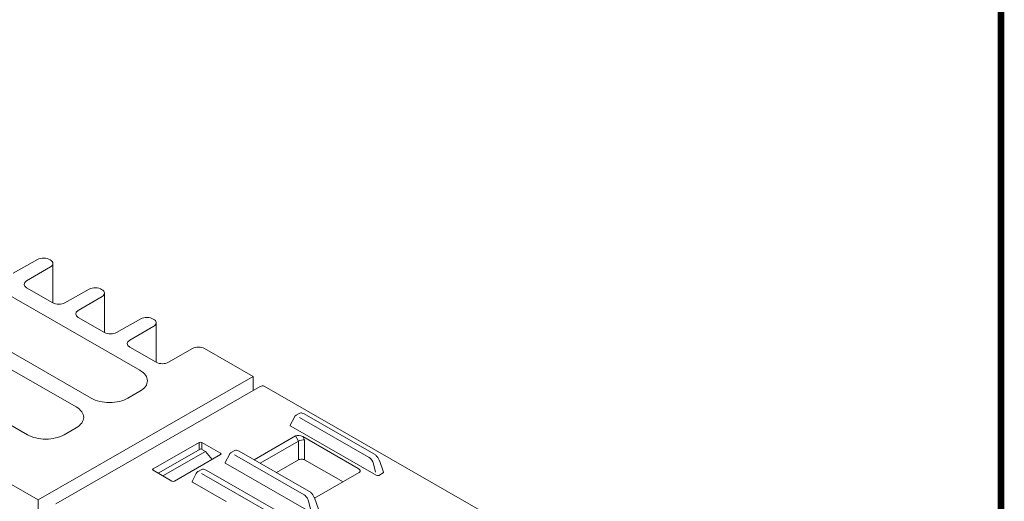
# Model space of a CAD drawing. Header units: millimetres. Extents: x -556 to 0, y 0 to 403.
# Tile 57 of 57: x -114 to 0, y 257 to 313. Entities that reach past the tile are written whole.
import ezdxf

# ---------------------------------------------------------------- set-up
doc = ezdxf.new("R2010")
doc.units = ezdxf.units.MM
doc.header["$LTSCALE"] = 2

# ---------------------------------------------------------------- blocks, each defined once
blk = doc.blocks.new('CGI0800-02')
at = {"color": 0, "linetype": 'Continuous', "lineweight": 0, "extrusion": (0.707107, -0.40558, 0.579228)}
for p, q in [((-115.02345162, 283.33883792), (-112.20093828, 284.93531693)), ((-110.40627084, 279.88523911), (-110.40627084, 284.4738515)), ((-110.6942448, 284.07111306), (-113.47762101, 282.45218591)), ((-100.28024089, 272.04908406), (-119.72567737, 283.20252822)), ((-113.47270175, 281.64386768), (-110.42230382, 279.8942313)), ((-109.01304398, 279.89140973), (-106.19053064, 281.48788874)), ((-104.3958632, 276.43781091), (-104.3958632, 281.02642331)), ((-125.38253162, 279.95788991), (-105.93709514, 268.80444575)), ((-104.68383716, 280.62368486), (-107.46721337, 279.00475772)), ((-107.70486209, 267.79049628), (-127.15029858, 278.94394045)), ((-107.46229411, 278.19643948), (-104.41189618, 276.44680311)), ((-103.00263634, 276.44398153), (-100.180123, 278.04046054)), ((-98.38545556, 272.99017878), (-98.38545556, 277.57899511)), ((-98.67342952, 277.17625666), (-101.45680573, 275.55732952)), ((-132.80715283, 275.69930214), (-113.36171634, 264.54585798)), ((-101.45188647, 274.74901129), (-98.37105258, 272.98191757)), ((-96.95683902, 272.98191757), (-94.16376723, 274.58395773)), ((-92.74955367, 274.58395773), (-87.09269942, 271.33931943)), ((-87.09269942, 271.33931943), (-112.12427948, 256.98179494)), ((-87.09269942, 269.7729822), (-87.09269942, 271.33931943)), ((-110.05245661, 256.52348978), (-86.29366876, 270.15097065)), ((-101.69445445, 268.80444575), (-100.28024089, 269.61560533)), ((-85.79612595, 270.19925803), (-56.86346633, 253.60416623)), ((-82.2907725, 266.59825945), (-82.77267919, 265.66295709)), ((-82.07774906, 266.82628811), (-81.73127722, 267.02501619)), ((-73.02873642, 262.32474705), (-81.14514113, 266.98012554)), ((-109.11907566, 264.54585798), (-107.70486209, 265.35701756)), ((-72.76079398, 259.8336799), (-82.71455943, 265.54292522)), ((-86.97847956, 261.64658356), (-82.15492583, 264.41326031)), ((-86.26788917, 261.23900565), (-81.80661265, 263.79788874)), ((-81.30662599, 264.32978798), (-74.8758342, 260.64123734)), ((-98.73875349, 260.57928457), (-93.36473118, 263.66169714)), ((-98.15152312, 260.08023733), (-93.18699975, 262.92777096)), ((-97.6025002, 259.76533072), (-92.65729988, 262.6017811)), ((-93.18699975, 262.92777096), (-92.65729988, 262.6017811)), ((-90.88985745, 262.40439362), (-93.08189924, 263.66169714)), ((-92.65729988, 262.6017811), (-91.85712558, 261.68736567)), ((-89.29731978, 262.68531247), (-89.64379162, 262.48658438)), ((-80.59477898, 257.98504333), (-88.71118369, 262.64042181)), ((-90.88985745, 262.24216788), (-96.26387976, 259.15975532)), ((-91.84751024, 261.69288081), (-91.87681939, 261.70987117)), ((-89.85681506, 262.25855573), (-90.33872175, 261.32325336)), ((-81.8035407, 261.61925072), (-84.36718345, 260.14880564)), ((-76.61107585, 259.07590649), (-81.09643392, 261.62139527)), ((-71.92125744, 260.21505151), (-72.39638379, 261.5342707)), ((-98.73628803, 260.4156447), (-98.73875349, 260.57928457)), ((-96.5467117, 259.15975532), (-98.73875349, 260.41705883)), ((-93.49752358, 260.27617453), (-93.15105173, 260.47490262)), ((-84.44851094, 255.77463348), (-92.56491564, 260.43001197)), ((-80.32683654, 255.49397617), (-90.28060199, 261.20322149)), ((-112.12427948, 256.98179494), (-117.78113373, 260.22643324)), ((-93.71054702, 260.04814588), (-94.1924537, 259.11284352)), ((-74.73030463, 260.15467254), (-79.95021308, 257.16065606)), ((-71.97138651, 260.11480382), (-72.47310111, 259.82703214)), ((-94.16876729, 259.01796953), (-90.24875269, 256.76954152)), ((-112.12427948, 183.25811096), (-112.12427948, 256.98179494)), ((-79.4873, 255.87534778), (-79.96242634, 257.19456697))]:
    blk.add_line(p, q, dxfattribs=at)
at = {"color": 31, "linetype": 'Continuous', "lineweight": 0, "extrusion": (0.707107, -0.40558, 0.579228)}
for p, q in [((-73.59399439, 261.89501412), (-81.7103991, 266.55039261)), ((-82.15492583, 264.41326031), (-81.80445129, 263.79911317)), ((-81.80661265, 263.79788874), (-81.80661265, 261.61748872)), ((-81.09953279, 263.9668923), (-81.30662599, 264.32978798)), ((-81.09953279, 261.62313855), (-81.09953279, 263.9668923)), ((-93.36473118, 263.66169714), (-93.36473118, 262.82582839)), ((-93.08189924, 262.86308961), (-93.08189924, 263.66169714)), ((-81.16003695, 257.55531039), (-89.27644166, 262.21068888)), ((-72.85457682, 260.21115201), (-73.09625518, 261.18389747)), ((-93.12307445, 260.04579684), (-85.00666974, 255.39041835)), ((-80.42653463, 255.89525689), (-80.66229774, 256.84419374))]:
    blk.add_line(p, q, dxfattribs=at)
at = {"const_width": 0.76}
blk.add_lwpolyline([(0, 0), (0, 403), (-556, 403), (-556, 0)], close=True, dxfattribs=at)
at = {"color": 0, "linetype": 'Continuous', "lineweight": 0}
for centre, major_axis, ratio, start_param, end_param in [((-111.49878523, 284.52691557), (1, 0), 0.5735764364, 0.7199338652, 2.3492131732), ((-111.40627084, 284.4738515), (1, 0), 0.5735764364, 5.5047684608, 7.1340477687), ((-112.76559496, 282.04944746), (-1, 0), 0.5735764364, 5.5047684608, 7.0685834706), ((-105.48837759, 281.07948738), (1, 0), 0.5735764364, 0.7199338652, 2.3492131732), ((-105.3958632, 281.02642331), (1, 0), 0.5735764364, 5.5047684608, 7.1340477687), ((-109.71519704, 280.29981109), (1, 0), 0.5735764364, 3.926990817, 5.4908058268), ((-106.75518732, 278.60201927), (-1, 0), 0.5735764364, 5.5047684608, 7.0685834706), ((-99.47796995, 277.63205918), (1, 0), 0.5735764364, 0.7199338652, 2.3492131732), ((-99.38545556, 277.57899511), (1, 0), 0.5735764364, 5.5047684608, 7.1340477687), ((-103.7047894, 276.8523829), (1, 0), 0.5735764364, 3.926990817, 5.4908058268), ((-100.74477968, 275.15459107), (-1, 0), 0.5735764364, 5.5047684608, 7.0685834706), ((-93.45666045, 274.17837794), (1, 0), 0.5735764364, 0.7853981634, 2.3561944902), ((-97.6639458, 273.38749735), (1, 0), 0.5735764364, 3.926990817, 5.4977871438), ((-102.40156124, 270.83234469), (3, 0), 0.5735764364, 5.4977871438, 7.0685834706), ((-86.29366876, 269.33181861), (0.49754281, 0.86743942), 0.5792279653, 0, 0.7804957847), ((-103.8157748, 270.02118512), (3, 0), 0.5735764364, 3.926990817, 5.4977871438), ((-109.82618244, 266.57375692), (3, 0), 0.5735764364, 5.4977871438, 7.0685834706), ((-82.56883103, 265.62193087), (-0.21157933, 0.01377967), 0.5554650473, 6.0458397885, 7.1309789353), ((-111.240396, 265.76259735), (3, 0), 0.5735764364, 3.926990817, 5.4977871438), ((-81.65710755, 264.12522072), (-0.60482891, 0.16184402), 0.5173158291, 4.2385605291, 5.8031862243), ((-81.45307272, 263.1783074), (-0.35286915, 0.6199646), 0.5713815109, 6.2789862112, 6.2850806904), ((-81.45307272, 263.76768431), (0.49837059, 0.13219666), 0.3050989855, 0.7046823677, 2.2693080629), ((-93.22331521, 263.58057191), (-0.2, 0), 0.5736201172, 3.9270288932, 5.4977490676), ((-91.03129496, 262.32328075), (0.20001523, 0), 0.5735327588, 5.49782522, 7.0685453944), ((-81.44998731, 261.41860538), (0.49999835, 0.00224827), 0.5705357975, 0.7828327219, 2.3536290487), ((-98.59731598, 260.4981717), (-0.20001523, 0), 0.5735327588, 5.49782522, 7.0685453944), ((-90.13487359, 261.28222714), (-0.21157933, 0.01377967), 0.5554650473, 6.0458397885, 7.1309789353), ((-75.23248635, 260.44020938), (0.60869272, -0.15964902), 0.5121123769, 5.8032662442, 7.3678919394), ((-96.40529573, 259.24088054), (0.2, 0), 0.5736201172, 3.9270288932, 5.4977490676), ((-72.62305182, 259.91726627), (-0.20611893, 0.01486184), 0.5847276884, 0.8818544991, 2.4266568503), ((-72.12870492, 260.20081201), (0.21157933, -0.01377967), 0.5554650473, 5.5861765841, 6.5205308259), ((-93.98860555, 259.0718173), (-0.21157933, 0.01377967), 0.5554650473, 6.0458397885, 6.8723458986)]:
    blk.add_ellipse(centre, major_axis=major_axis, ratio=ratio, start_param=start_param, end_param=end_param, dxfattribs=at)
at = {"color": 31, "linetype": 'Continuous', "lineweight": 0}
for centre, start_param, end_param in [((-73.63170675, 261.21806156), 4.3716867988, 5.5410573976), ((-81.19774931, 256.87835784), 4.6242665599, 5.5410573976), ((-81.19774931, 256.87835784), 4.3716867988, 4.6242665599)]:
    blk.add_ellipse(centre, major_axis=(-0.35452767, 0.71822714), ratio=0.6159840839, start_param=start_param, end_param=end_param, dxfattribs=at)
at = {"color": 0, "linetype": 'Continuous', "lineweight": 0}
for points, knots in [([(-82.2907725, 266.59825945), (-82.25276571, 266.67202445), (-82.20005719, 266.73766394), (-82.11769217, 266.80148217), (-82.09811123, 266.81460885), (-82.07774906, 266.82628811)], [0, 0, 0, 0, 0.30505448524, 0.30505448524, 0.39396684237, 0.39396684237, 0.39396684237, 0.39396684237]), ([(-81.73127722, 267.02501619), (-81.67815416, 267.05548633), (-81.61790966, 267.07453294), (-81.49433836, 267.08874726), (-81.42974745, 267.08393209), (-81.29189507, 267.05227232), (-81.21730379, 267.02151634), (-81.14514113, 266.98012554)], [0, 0, 0, 0, 0.23990852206, 0.23990852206, 0.48474123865, 0.48474123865, 0.77183509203, 0.77183509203, 0.77183509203, 0.77183509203]), ([(-89.29731978, 262.68531247), (-89.24419672, 262.7157826), (-89.18395222, 262.73482921), (-89.06038092, 262.74904353), (-88.99579001, 262.74422836), (-88.85793763, 262.71256859), (-88.78334634, 262.68181261), (-88.71118369, 262.64042181)], [0, 0, 0, 0, 0.23990852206, 0.23990852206, 0.48474123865, 0.48474123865, 0.77183509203, 0.77183509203, 0.77183509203, 0.77183509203]), ([(-89.85681506, 262.25855573), (-89.81880827, 262.33232073), (-89.76609975, 262.39796021), (-89.68373473, 262.46177844), (-89.66415379, 262.47490512), (-89.64379162, 262.48658438)], [0, 0, 0, 0, 0.30505448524, 0.30505448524, 0.39396684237, 0.39396684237, 0.39396684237, 0.39396684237]), ([(-73.02873642, 262.32474705), (-72.94321856, 262.27569603), (-72.85886859, 262.21022976), (-72.70633567, 262.06040425), (-72.63578929, 261.97488797), (-72.51595358, 261.79643972), (-72.46458929, 261.70165726), (-72.414573, 261.58273582), (-72.40510891, 261.55849658), (-72.39638379, 261.5342707)], [0, 0, 0, 0, 0.3402265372, 0.3402265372, 0.6679078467, 0.6679078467, 0.9852093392, 0.9852093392, 1.0660343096, 1.0660343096, 1.0660343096, 1.0660343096]), ([(-93.15105173, 260.47490262), (-93.09792868, 260.50537276), (-93.03768418, 260.52441937), (-92.91411288, 260.53863369), (-92.84952197, 260.53381852), (-92.71166959, 260.50215875), (-92.6370783, 260.47140277), (-92.56491564, 260.43001197)], [0, 0, 0, 0, 0.23990852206, 0.23990852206, 0.48474123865, 0.48474123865, 0.77183509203, 0.77183509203, 0.77183509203, 0.77183509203]), ([(-93.71054702, 260.04814588), (-93.67254023, 260.12191088), (-93.61983171, 260.18755037), (-93.53746669, 260.2513686), (-93.51788575, 260.26449528), (-93.49752358, 260.27617453)], [0, 0, 0, 0, 0.30505448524, 0.30505448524, 0.39396684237, 0.39396684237, 0.39396684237, 0.39396684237]), ([(-80.59477898, 257.98504333), (-80.50926112, 257.9359923), (-80.42491115, 257.87052603), (-80.27237823, 257.72070053), (-80.20183185, 257.63518424), (-80.08199614, 257.45673599), (-80.03063185, 257.36195353), (-79.98061556, 257.24303209), (-79.97115147, 257.21879286), (-79.96242634, 257.19456697)], [0, 0, 0, 0, 0.3402265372, 0.3402265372, 0.6679078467, 0.6679078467, 0.9852093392, 0.9852093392, 1.0660343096, 1.0660343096, 1.0660343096, 1.0660343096])]:
    blk.add_open_spline(points, degree=3, knots=knots, dxfattribs=at)

msp = doc.modelspace()

# ---------------------------------------------------------------- block references
msp.add_blockref('CGI0800-02', (0, 0))

doc.saveas('drawing.dxf')
